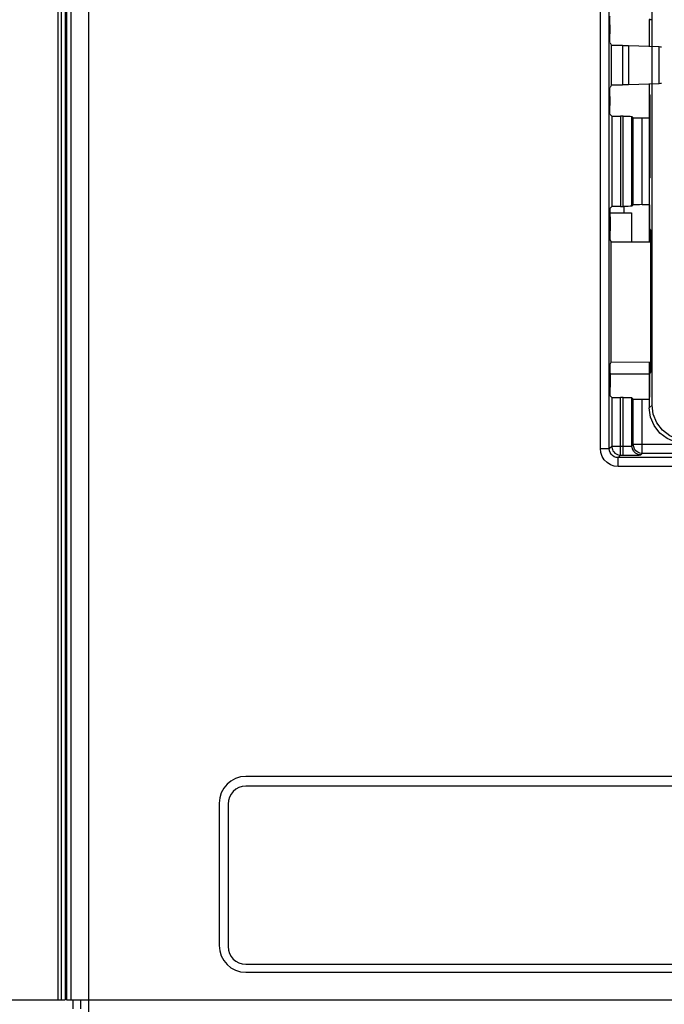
# Model space of a CAD drawing. Extents: x 27 to 410, y 32 to 287.
# Tile 8 of 30: x 79 to 92, y 192 to 212. Entities that reach past the tile are written whole.
import ezdxf

# ---------------------------------------------------------------- set-up
doc = ezdxf.new("R2010")
doc.units = 0
doc.header["$LTSCALE"] = 23.1
doc.layers.get('0').update_dxf_attribs({"linetype": 'CONTINUOUS'})

msp = doc.modelspace()

# ---------------------------------------------------------------- linework, layer by layer
at = {"color": 7, "linetype": 'CONTINUOUS'}
for p, q in [((80.603, 234.506), (80.603, 163.426)), ((90.784, 203.253), (90.784, 234.49)), ((90.961, 203.253), (90.961, 234.49)), ((91.811, 204.12), (91.811, 234.451)), ((80.001, 192.293), (80.001, 234.041)), ((80.169, 233.778), (80.169, 192.293)), ((80.256, 233.778), (80.256, 192.293)), ((80.072, 192.293), (80.072, 232.527)), ((80.143, 232.527), (80.143, 192.293)), ((90.973, 211.681), (90.973, 211.502)), ((91.775, 211.802), (91.755, 211.782)), ((91.755, 211.782), (91.755, 211.253)), ((91.795, 211.782), (91.755, 211.782)), ((90.976, 211.325), (91.004, 211.269)), ((91.004, 210.487), (91.004, 211.269)), ((91.221, 211.269), (91.004, 211.269)), ((91.221, 211.269), (91.221, 210.487)), ((91.346, 211.267), (91.346, 210.489)), ((91.346, 211.267), (91.95, 211.246)), ((91.95, 210.51), (91.95, 211.246)), ((91.004, 210.487), (90.976, 210.431)), ((91.004, 210.487), (91.221, 210.487)), ((91.95, 210.51), (91.346, 210.489)), ((91.755, 210.503), (91.755, 208.098)), ((90.973, 210.254), (90.973, 210.075)), ((91.76, 208.635), (91.76, 210.289)), ((91.76, 210.289), (91.776, 210.288)), ((91.776, 208.636), (91.776, 210.288)), ((90.976, 209.898), (91.009, 209.866)), ((91.009, 209.866), (91.009, 208.068)), ((91.186, 209.862), (91.186, 208.071)), ((91.235, 209.862), (91.186, 209.862)), ((91.235, 208.071), (91.235, 209.862)), ((91.412, 208.074), (91.412, 209.859)), ((91.439, 209.832), (91.412, 209.859)), ((91.439, 208.102), (91.439, 209.832)), ((91.616, 208.105), (91.616, 209.829)), ((91.616, 209.829), (91.755, 209.829)), ((91.776, 208.637), (91.76, 208.635)), ((91.439, 208.102), (91.412, 208.074)), ((91.616, 208.105), (91.755, 208.105)), ((90.977, 207.94), (91.4, 207.94)), ((91.009, 208.068), (90.979, 208.038)), ((91.186, 208.071), (91.235, 208.071)), ((91.25, 208.071), (91.25, 207.94)), ((91.4, 207.94), (91.4, 207.364)), ((91.755, 208.098), (91.765, 208.089)), ((91.765, 208.098), (91.755, 208.098)), ((91.76, 207.893), (91.76, 208.093)), ((91.765, 207.621), (91.765, 208.098)), ((90.976, 207.861), (90.976, 207.586)), ((91.765, 207.898), (91.754, 207.887)), ((91.754, 207.887), (91.765, 207.897)), ((91.754, 207.887), (91.754, 207.363)), ((91.762, 207.879), (91.754, 207.887)), ((91.762, 207.879), (91.765, 207.881)), ((91.762, 207.879), (91.762, 207.363)), ((91.782, 207.604), (91.765, 207.621)), ((91.782, 207.604), (91.782, 204.772)), ((91.001, 207.366), (90.979, 207.409)), ((91.001, 204.974), (91.001, 207.366)), ((91.001, 207.366), (91.782, 207.363)), ((90.979, 204.931), (91.001, 204.974)), ((91.001, 204.974), (91.782, 204.977)), ((91.754, 204.977), (91.754, 204.488)), ((91.762, 204.977), (91.762, 204.497)), ((90.976, 204.754), (90.976, 204.479)), ((91.754, 204.737), (90.976, 204.737)), ((91.782, 204.772), (91.765, 204.754)), ((91.765, 204.277), (91.765, 204.754)), ((91.754, 204.488), (91.762, 204.497)), ((91.754, 204.488), (91.765, 204.478)), ((91.754, 204.488), (91.765, 204.478)), ((91.76, 204.282), (91.76, 204.482)), ((91.762, 204.497), (91.765, 204.494)), ((90.979, 204.302), (91.009, 204.272)), ((91.009, 204.272), (91.009, 203.301)), ((91.186, 203.124), (91.186, 204.269)), ((91.235, 204.269), (91.186, 204.269)), ((91.235, 203.124), (91.235, 204.269)), ((91.412, 203.307), (91.412, 204.266)), ((91.439, 204.238), (91.412, 204.266)), ((91.439, 203.335), (91.439, 204.238)), ((91.616, 203.158), (91.616, 204.235)), ((91.616, 204.235), (91.755, 204.235)), ((91.755, 204.277), (91.755, 204.065)), ((91.755, 204.277), (91.765, 204.277)), ((91.765, 204.287), (91.76, 204.282)), ((91.811, 204.12), (91.755, 204.065)), ((90.784, 203.253), (90.961, 203.253)), ((90.961, 203.253), (91.009, 203.301)), ((91.009, 203.301), (91.235, 203.301)), ((91.412, 203.307), (91.439, 203.335)), ((96.545, 203.335), (91.439, 203.335)), ((91.138, 203.076), (91.186, 203.124)), ((91.138, 202.899), (91.138, 203.076)), ((113.079, 203.076), (91.138, 203.076)), ((91.186, 203.124), (91.235, 203.124)), ((91.589, 203.13), (91.616, 203.158)), ((96.548, 203.158), (91.616, 203.158)), ((113.079, 202.899), (91.138, 202.899)), ((95.418, 196.736), (83.736, 196.736)), ((95.418, 196.541), (83.736, 196.541)), ((83.205, 196.205), (83.205, 193.373)), ((83.382, 196.187), (83.382, 193.355)), ((83.736, 193.001), (95.418, 193.001)), ((83.736, 192.842), (95.418, 192.842)), ((52.646, 192.293), (80.143, 192.293)), ((80.169, 192.293), (116.348, 192.293)), ((80.296, 192.293), (80.296, 192.115)), ((80.45, 192.293), (80.45, 192.115))]:
    msp.add_line(p, q, dxfattribs=at)
for points in [[(90.973, 211.681), (90.973, 211.735), (90.974, 211.784), (90.974, 211.823), (90.975, 211.848), (90.976, 211.858)], [(90.976, 211.325), (90.975, 211.335), (90.974, 211.361), (90.974, 211.4), (90.973, 211.448), (90.973, 211.502)], [(91.221, 211.269), (91.266, 211.269), (91.309, 211.268), (91.346, 211.267)], [(91.95, 211.246), (91.978, 211.245), (91.996, 211.244), (92.002, 211.242)], [(91.346, 210.489), (91.309, 210.488), (91.266, 210.487), (91.221, 210.487)], [(92.002, 210.514), (91.996, 210.513), (91.978, 210.511), (91.95, 210.51)], [(90.973, 210.254), (90.973, 210.308), (90.974, 210.356), (90.974, 210.395), (90.975, 210.421), (90.976, 210.431)], [(90.976, 209.898), (90.975, 209.908), (90.974, 209.933), (90.974, 209.972), (90.973, 210.021), (90.973, 210.075)], [(91.009, 209.866), (91.018, 209.865), (91.044, 209.864), (91.083, 209.863), (91.132, 209.863), (91.186, 209.862)], [(91.235, 209.862), (91.289, 209.862), (91.338, 209.862), (91.377, 209.861), (91.402, 209.86), (91.412, 209.859)], [(91.439, 209.832), (91.449, 209.831), (91.474, 209.83), (91.513, 209.829), (91.562, 209.829), (91.616, 209.829)], [(91.616, 208.105), (91.562, 208.104), (91.513, 208.104), (91.474, 208.103), (91.449, 208.102), (91.439, 208.102)], [(90.976, 207.861), (90.976, 207.915), (90.977, 207.964), (90.977, 208.003), (90.978, 208.028), (90.979, 208.038)], [(91.186, 208.071), (91.132, 208.07), (91.083, 208.07), (91.044, 208.069), (91.018, 208.069), (91.009, 208.068)], [(91.412, 208.074), (91.402, 208.073), (91.377, 208.072), (91.338, 208.071), (91.289, 208.071), (91.235, 208.071)], [(90.979, 207.409), (90.978, 207.419), (90.977, 207.445), (90.977, 207.484), (90.976, 207.533), (90.976, 207.586)], [(90.976, 204.754), (90.976, 204.807), (90.977, 204.856), (90.977, 204.895), (90.978, 204.921), (90.979, 204.931)], [(90.979, 204.302), (90.978, 204.312), (90.977, 204.337), (90.977, 204.376), (90.976, 204.425), (90.976, 204.479)], [(91.009, 204.272), (91.018, 204.271), (91.044, 204.271), (91.083, 204.27), (91.132, 204.269), (91.186, 204.269)], [(91.235, 204.269), (91.289, 204.269), (91.338, 204.269), (91.377, 204.268), (91.402, 204.267), (91.412, 204.266)], [(91.439, 204.238), (91.449, 204.237), (91.474, 204.237), (91.513, 204.236), (91.562, 204.235), (91.616, 204.235)], [(92.463, 203.357), (92.28, 203.381), (92.109, 203.452), (91.963, 203.564), (91.85, 203.711), (91.779, 203.882), (91.755, 204.065)], [(92.519, 203.412), (92.335, 203.437), (92.164, 203.508), (92.018, 203.62), (91.906, 203.766), (91.835, 203.937), (91.811, 204.12)], [(91.138, 202.899), (91.059, 202.908), (90.984, 202.934), (90.917, 202.976), (90.861, 203.032), (90.819, 203.099), (90.793, 203.174), (90.784, 203.253)], [(91.138, 203.076), (91.098, 203.08), (91.061, 203.093), (91.027, 203.114), (90.999, 203.142), (90.978, 203.176), (90.965, 203.213), (90.961, 203.253)], [(91.009, 203.301), (91.01, 203.28), (91.015, 203.257), (91.022, 203.234), (91.034, 203.21), (91.051, 203.187), (91.072, 203.166), (91.096, 203.148), (91.124, 203.135), (91.155, 203.127), (91.186, 203.124)], [(91.235, 203.301), (91.274, 203.301), (91.311, 203.302), (91.344, 203.302), (91.372, 203.303), (91.393, 203.304), (91.407, 203.306), (91.412, 203.307)], [(91.589, 203.13), (91.534, 203.139), (91.485, 203.164), (91.445, 203.203), (91.42, 203.252), (91.412, 203.307)], [(91.616, 203.158), (91.571, 203.164), (91.528, 203.182), (91.491, 203.21), (91.463, 203.246), (91.446, 203.289), (91.439, 203.335)], [(91.235, 203.124), (91.313, 203.124), (91.387, 203.125), (91.453, 203.125), (91.509, 203.126), (91.552, 203.127), (91.578, 203.129), (91.589, 203.13)]]:
    msp.add_lwpolyline(points, dxfattribs=at)
for centre, radius, start, end in [((83.736, 196.205), 0.531, 90, 180), ((83.736, 196.187), 0.354, 90, 180), ((83.736, 193.373), 0.531, 180, 270), ((83.736, 193.355), 0.354, 180, 270)]:
    msp.add_arc(centre, radius, start, end, dxfattribs=at)

doc.saveas('drawing.dxf')
